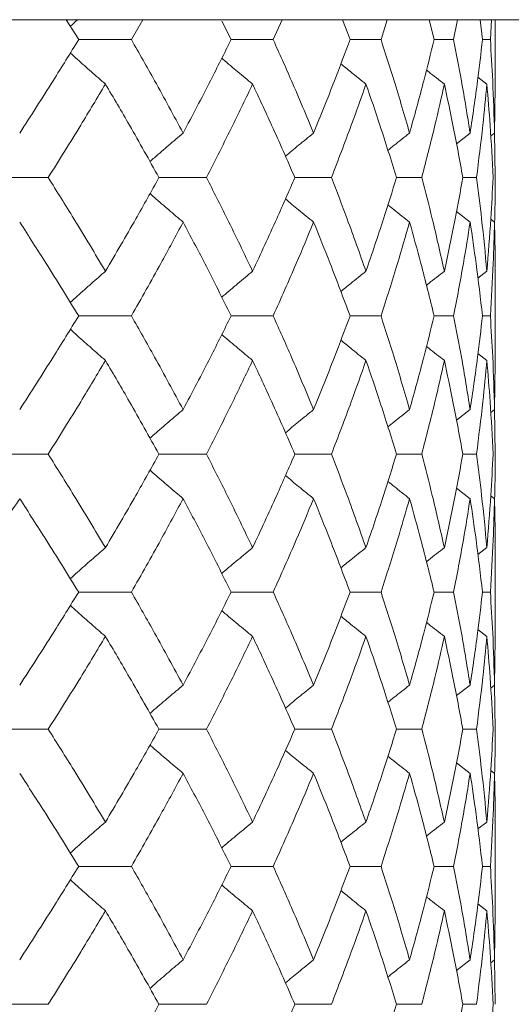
# Model space of a CAD drawing. Header units: inches. Extents: x -4.1 to 23, y -7 to 14.8.
# Tile 45 of 139: x 0.294 to 0.511, y 2.566 to 3.001. Entities that reach past the tile are written whole.
import ezdxf

# ---------------------------------------------------------------- set-up
doc = ezdxf.new("R2010")
doc.units = ezdxf.units.IN
doc.header["$MEASUREMENT"] = 0

msp = doc.modelspace()

# ---------------------------------------------------------------- linework, layer by layer
at = {"color": 7, "linetype": 'Continuous', "lineweight": 15}
for p, q in [((0.77867, 3.00138), (0.05007, 3.00138)), ((0.32003, 2.99256), (0.31452, 3.00138)), ((0.34332, 2.99256), (0.3483, 3.00138)), ((0.38736, 2.99256), (0.38322, 3.00075)), ((0.40595, 2.99256), (0.40986, 3.00138)), ((0.43989, 2.99256), (0.43652, 3.00138)), ((0.45357, 2.99256), (0.45636, 3.00138)), ((0.47703, 2.99256), (0.4748, 3.00138)), ((0.48566, 2.99256), (0.48731, 3.00138)), ((0.49839, 2.99256), (0.49731, 3.00138)), ((0.50187, 2.99256), (0.50235, 3.00138)), ((0.50395, 2.97205), (0.50395, 3.00138)), ((0.32003, 2.99256), (0.34332, 2.99256)), ((0.38736, 2.99256), (0.40595, 2.99256)), ((0.43989, 2.99256), (0.45357, 2.99256)), ((0.47703, 2.99256), (0.48566, 2.99256)), ((0.49839, 2.99256), (0.50187, 2.99256)), ((0.50034, 2.97293), (0.4964, 2.97597)), ((0.50372, 2.95129), (0.50393, 2.97205)), ((0.49294, 2.95129), (0.4869, 2.94658)), ((0.50372, 2.95129), (0.50203, 2.94999)), ((0.50395, 2.9316), (0.50372, 2.95176)), ((0.28103, 2.9316), (0.30658, 2.9316)), ((0.3555, 2.9316), (0.37647, 2.9316)), ((0.41551, 2.9316), (0.43167, 2.9316)), ((0.46041, 2.9316), (0.47158, 2.9316)), ((0.4897, 2.9316), (0.49576, 2.9316)), ((0.49294, 2.9119), (0.48693, 2.91659)), ((0.50372, 2.9119), (0.50208, 2.91317)), ((0.50034, 2.8902), (0.49636, 2.88712)), ((0.50395, 2.84988), (0.50395, 2.89108)), ((0.32003, 2.87048), (0.34332, 2.87048)), ((0.38736, 2.87048), (0.40595, 2.87048)), ((0.43989, 2.87048), (0.45357, 2.87048)), ((0.47703, 2.87048), (0.48566, 2.87048)), ((0.49839, 2.87048), (0.50187, 2.87048)), ((0.50034, 2.85076), (0.4964, 2.85381)), ((0.50372, 2.82906), (0.50393, 2.84988)), ((0.49294, 2.82906), (0.4869, 2.82435)), ((0.50372, 2.82906), (0.50203, 2.82776)), ((0.50395, 2.80936), (0.50372, 2.82953)), ((0.28103, 2.80936), (0.30658, 2.80936)), ((0.3555, 2.80936), (0.37647, 2.80936)), ((0.41551, 2.80936), (0.43167, 2.80936)), ((0.46041, 2.80936), (0.47158, 2.80936)), ((0.4897, 2.80936), (0.49576, 2.80936)), ((0.49294, 2.78967), (0.48693, 2.79435)), ((0.50372, 2.78967), (0.50208, 2.79094)), ((0.50034, 2.76803), (0.49636, 2.76496)), ((0.50395, 2.72794), (0.50395, 2.76891)), ((0.32003, 2.7484), (0.34332, 2.7484)), ((0.38736, 2.7484), (0.40595, 2.7484)), ((0.43989, 2.7484), (0.45357, 2.7484)), ((0.47703, 2.7484), (0.48566, 2.7484)), ((0.49839, 2.7484), (0.50187, 2.7484)), ((0.50034, 2.7288), (0.4964, 2.73184)), ((0.50372, 2.70729), (0.50393, 2.72794)), ((0.49294, 2.70729), (0.4869, 2.70262)), ((0.50372, 2.70729), (0.50203, 2.706)), ((0.50395, 2.68778), (0.50373, 2.70714)), ((0.28103, 2.68778), (0.30658, 2.68778)), ((0.3555, 2.68778), (0.37647, 2.68778)), ((0.41551, 2.68778), (0.43167, 2.68778)), ((0.46041, 2.68778), (0.47158, 2.68778)), ((0.4897, 2.68778), (0.49576, 2.68778)), ((0.49294, 2.66827), (0.48693, 2.67292)), ((0.50372, 2.66827), (0.50208, 2.66953)), ((0.50034, 2.64676), (0.49636, 2.64369)), ((0.50395, 2.60665), (0.50395, 2.64762)), ((0.32003, 2.62716), (0.34332, 2.62716)), ((0.38736, 2.62716), (0.40595, 2.62716)), ((0.43989, 2.62716), (0.45357, 2.62716)), ((0.47703, 2.62716), (0.48566, 2.62716)), ((0.49839, 2.62716), (0.50187, 2.62716)), ((0.50034, 2.60753), (0.4964, 2.61057)), ((0.50372, 2.58589), (0.50393, 2.60665)), ((0.49294, 2.58589), (0.4869, 2.58118)), ((0.50372, 2.58589), (0.50203, 2.58459)), ((0.50395, 2.5662), (0.50372, 2.58636)), ((0.28103, 2.5662), (0.30658, 2.5662)), ((0.3555, 2.5662), (0.37647, 2.5662)), ((0.41551, 2.5662), (0.43167, 2.5662)), ((0.46041, 2.5662), (0.47158, 2.5662)), ((0.4897, 2.5662), (0.49576, 2.5662))]:
    msp.add_line(p, q, dxfattribs=at)
for points, knots in [([(0.31958, 3.00138), (0.31954, 3.00135), (0.31846, 3.00039), (0.31738, 2.99941), (0.31634, 2.99846)], [0, 0, 0, 0, 0.0325551, 1, 1, 1, 1]), ([(0.29399, 2.95129), (0.29896, 2.959), (0.30782, 2.97277), (0.3163, 2.98652), (0.32003, 2.99256)], [0, 0, 0, 0, 0.560339, 1, 1, 1, 1]), ([(0.36618, 2.95129), (0.36202, 2.959), (0.3546, 2.97277), (0.34677, 2.98652), (0.34332, 2.99256)], [0, 0, 0, 0, 0.560339, 1, 1, 1, 1]), ([(0.36618, 2.95129), (0.37024, 2.959), (0.37751, 2.97277), (0.38435, 2.98652), (0.38736, 2.99256)], [0, 0, 0, 0, 0.560339, 1, 1, 1, 1]), ([(0.42379, 2.95129), (0.42058, 2.959), (0.41484, 2.97277), (0.40867, 2.98652), (0.40595, 2.99256)], [0, 0, 0, 0, 0.560339, 1, 1, 1, 1]), ([(0.42379, 2.95129), (0.42691, 2.959), (0.43249, 2.97277), (0.43763, 2.98652), (0.43989, 2.99256)], [0, 0, 0, 0, 0.560339, 1, 1, 1, 1]), ([(0.4662, 2.95129), (0.46396, 2.959), (0.45997, 2.97277), (0.45553, 2.98652), (0.45357, 2.99256)], [0, 0, 0, 0, 0.560339, 1, 1, 1, 1]), ([(0.4662, 2.95129), (0.46835, 2.959), (0.47217, 2.97277), (0.47555, 2.98652), (0.47703, 2.99256)], [0, 0, 0, 0, 0.560339, 1, 1, 1, 1]), ([(0.49294, 2.95129), (0.49171, 2.959), (0.4895, 2.97277), (0.48683, 2.98652), (0.48566, 2.99256)], [0, 0, 0, 0, 0.560339, 1, 1, 1, 1]), ([(0.49294, 2.95129), (0.49408, 2.959), (0.49612, 2.97277), (0.4977, 2.98652), (0.49839, 2.99256)], [0, 0, 0, 0, 0.560339, 1, 1, 1, 1]), ([(0.50372, 2.95129), (0.5035, 2.959), (0.5031, 2.97277), (0.50224, 2.98652), (0.50187, 2.99256)], [0, 0, 0, 0, 0.560339, 1, 1, 1, 1]), ([(0.33186, 2.97293), (0.32979, 2.97473), (0.32565, 2.97834), (0.32048, 2.98291), (0.31739, 2.9857), (0.31635, 2.98664)], [0, 0, 0, 0, 0.398231, 0.796462, 1, 1, 1, 1]), ([(0.39685, 2.97293), (0.39468, 2.97473), (0.39033, 2.97834), (0.38579, 2.98215), (0.38344, 2.98417), (0.38323, 2.98435)], [0, 0, 0, 0, 0.477008, 0.954016, 1, 1, 1, 1]), ([(0.44693, 2.97293), (0.44468, 2.97473), (0.44097, 2.97769), (0.43729, 2.9807), (0.43584, 2.98187)], [0, 0, 0, 0, 0.607895, 1, 1, 1, 1]), ([(0.48155, 2.97293), (0.47924, 2.97473), (0.47661, 2.97678), (0.47399, 2.97886), (0.47367, 2.97912)], [0, 0, 0, 0, 0.8767744, 1, 1, 1, 1]), ([(0.30658, 2.9316), (0.31141, 2.93933), (0.32003, 2.95311), (0.32824, 2.96687), (0.33186, 2.97293)], [0, 0, 0, 0, 0.560274, 1, 1, 1, 1]), ([(0.3555, 2.9316), (0.3512, 2.93933), (0.34352, 2.95311), (0.33542, 2.96687), (0.33186, 2.97293)], [0, 0, 0, 0, 0.560274, 1, 1, 1, 1]), ([(0.37647, 2.9316), (0.38039, 2.93933), (0.38738, 2.95311), (0.39396, 2.96687), (0.39685, 2.97293)], [0, 0, 0, 0, 0.560274, 1, 1, 1, 1]), ([(0.41551, 2.9316), (0.41215, 2.93933), (0.40613, 2.95311), (0.39968, 2.96687), (0.39685, 2.97293)], [0, 0, 0, 0, 0.5602736, 1, 1, 1, 1]), ([(0.43167, 2.9316), (0.43464, 2.93933), (0.43994, 2.95311), (0.44479, 2.96687), (0.44693, 2.97293)], [0, 0, 0, 0, 0.560274, 1, 1, 1, 1]), ([(0.46041, 2.9316), (0.45802, 2.93933), (0.45374, 2.95311), (0.44901, 2.96687), (0.44693, 2.97293)], [0, 0, 0, 0, 0.560274, 1, 1, 1, 1]), ([(0.47158, 2.9316), (0.47357, 2.93933), (0.47711, 2.95311), (0.48019, 2.96687), (0.48155, 2.97293)], [0, 0, 0, 0, 0.560274, 1, 1, 1, 1]), ([(0.4897, 2.9316), (0.4883, 2.93933), (0.48581, 2.95311), (0.48285, 2.96687), (0.48155, 2.97293)], [0, 0, 0, 0, 0.560274, 1, 1, 1, 1]), ([(0.49576, 2.9316), (0.49674, 2.93933), (0.49849, 2.95311), (0.49977, 2.96687), (0.50034, 2.97293)], [0, 0, 0, 0, 0.560274, 1, 1, 1, 1]), ([(0.50307, 2.9316), (0.50268, 2.93933), (0.50199, 2.95311), (0.50084, 2.96687), (0.50034, 2.97293)], [0, 0, 0, 0, 0.560274, 1, 1, 1, 1]), ([(0.36618, 2.95129), (0.36405, 2.94948), (0.35981, 2.94587), (0.35492, 2.94166), (0.35218, 2.93924), (0.35153, 2.93866)], [0, 0, 0, 0, 0.432564, 0.865127, 1, 1, 1, 1]), ([(0.42379, 2.95129), (0.42158, 2.94949), (0.41741, 2.94609), (0.41328, 2.94265), (0.41134, 2.94104)], [0, 0, 0, 0, 0.531737, 1, 1, 1, 1]), ([(0.4662, 2.95129), (0.46392, 2.94949), (0.46071, 2.94695), (0.45752, 2.94438), (0.4566, 2.94364)], [0, 0, 0, 0, 0.711401, 1, 1, 1, 1]), ([(0.33186, 2.8902), (0.32725, 2.89794), (0.31902, 2.91174), (0.31038, 2.92554), (0.30658, 2.9316)], [0, 0, 0, 0, 0.5601361, 1, 1, 1, 1]), ([(0.33186, 2.8902), (0.33638, 2.89794), (0.34446, 2.91174), (0.35213, 2.92554), (0.3555, 2.9316)], [0, 0, 0, 0, 0.560136, 1, 1, 1, 1]), ([(0.39685, 2.8902), (0.39316, 2.89794), (0.38657, 2.91174), (0.37956, 2.92554), (0.37647, 2.9316)], [0, 0, 0, 0, 0.560136, 1, 1, 1, 1]), ([(0.39685, 2.8902), (0.40045, 2.89794), (0.40688, 2.91174), (0.41288, 2.92554), (0.41551, 2.9316)], [0, 0, 0, 0, 0.560136, 1, 1, 1, 1]), ([(0.44693, 2.8902), (0.4442, 2.89794), (0.43933, 2.91174), (0.43401, 2.92554), (0.43167, 2.9316)], [0, 0, 0, 0, 0.560136, 1, 1, 1, 1]), ([(0.44693, 2.8902), (0.44957, 2.89794), (0.45427, 2.91174), (0.45854, 2.92554), (0.46041, 2.9316)], [0, 0, 0, 0, 0.560136, 1, 1, 1, 1]), ([(0.48155, 2.8902), (0.47981, 2.89794), (0.47671, 2.91174), (0.47315, 2.92554), (0.47158, 2.9316)], [0, 0, 0, 0, 0.5601361, 1, 1, 1, 1]), ([(0.48155, 2.8902), (0.4832, 2.89794), (0.48613, 2.91174), (0.48861, 2.92554), (0.4897, 2.9316)], [0, 0, 0, 0, 0.560136, 1, 1, 1, 1]), ([(0.50034, 2.8902), (0.49961, 2.89794), (0.4983, 2.91174), (0.49654, 2.92554), (0.49576, 2.9316)], [0, 0, 0, 0, 0.5601361, 1, 1, 1, 1]), ([(0.50034, 2.8902), (0.50097, 2.89794), (0.5021, 2.91174), (0.50277, 2.92554), (0.50307, 2.9316)], [0, 0, 0, 0, 0.5601361, 1, 1, 1, 1]), ([(0.50373, 2.91122), (0.50375, 2.91195), (0.50397, 2.91874), (0.50396, 2.92554), (0.50395, 2.9316)], [0, 0, 0, 0, 0.10658, 1, 1, 1, 1]), ([(0.36618, 2.9119), (0.36406, 2.91371), (0.35981, 2.91732), (0.35493, 2.92153), (0.35219, 2.92396), (0.35154, 2.92453)], [0, 0, 0, 0, 0.432755, 0.865511, 1, 1, 1, 1]), ([(0.42379, 2.9119), (0.42158, 2.91371), (0.41742, 2.9171), (0.41329, 2.92054), (0.41136, 2.92215)], [0, 0, 0, 0, 0.532289, 1, 1, 1, 1]), ([(0.4662, 2.9119), (0.46392, 2.9137), (0.46072, 2.91624), (0.45754, 2.9188), (0.45663, 2.91954)], [0, 0, 0, 0, 0.712979, 1, 1, 1, 1]), ([(0.32003, 2.87048), (0.31527, 2.87821), (0.30679, 2.89202), (0.2979, 2.90583), (0.29399, 2.9119)], [0, 0, 0, 0, 0.5600706, 1, 1, 1, 1]), ([(0.34332, 2.87048), (0.3477, 2.87821), (0.35552, 2.89202), (0.36292, 2.90583), (0.36618, 2.9119)], [0, 0, 0, 0, 0.560071, 1, 1, 1, 1]), ([(0.38736, 2.87048), (0.38352, 2.87821), (0.37666, 2.89202), (0.36938, 2.90583), (0.36618, 2.9119)], [0, 0, 0, 0, 0.560071, 1, 1, 1, 1]), ([(0.40595, 2.87048), (0.4094, 2.87821), (0.41555, 2.89202), (0.42127, 2.90583), (0.42379, 2.9119)], [0, 0, 0, 0, 0.560071, 1, 1, 1, 1]), ([(0.43989, 2.87048), (0.437, 2.87821), (0.43185, 2.89202), (0.42625, 2.90583), (0.42379, 2.9119)], [0, 0, 0, 0, 0.560071, 1, 1, 1, 1]), ([(0.45357, 2.87048), (0.45605, 2.87821), (0.46047, 2.89202), (0.46445, 2.90583), (0.4662, 2.9119)], [0, 0, 0, 0, 0.5600706, 1, 1, 1, 1]), ([(0.47703, 2.87048), (0.47513, 2.87821), (0.47174, 2.89202), (0.46789, 2.90583), (0.4662, 2.9119)], [0, 0, 0, 0, 0.560071, 1, 1, 1, 1]), ([(0.48566, 2.87048), (0.48714, 2.87821), (0.48979, 2.89202), (0.49198, 2.90583), (0.49294, 2.9119)], [0, 0, 0, 0, 0.560071, 1, 1, 1, 1]), ([(0.49839, 2.87048), (0.4975, 2.87821), (0.4959, 2.89202), (0.49385, 2.90583), (0.49294, 2.9119)], [0, 0, 0, 0, 0.560071, 1, 1, 1, 1]), ([(0.50187, 2.87048), (0.50234, 2.87821), (0.50318, 2.89202), (0.50355, 2.90583), (0.50372, 2.9119)], [0, 0, 0, 0, 0.560071, 1, 1, 1, 1]), ([(0.50392, 2.89108), (0.50393, 2.89195), (0.50401, 2.89889), (0.50385, 2.90583), (0.50372, 2.9119)], [0, 0, 0, 0, 0.1249089, 1, 1, 1, 1]), ([(0.33186, 2.8902), (0.32979, 2.88839), (0.32566, 2.88478), (0.32048, 2.88019), (0.31739, 2.87738), (0.31634, 2.87642)], [0, 0, 0, 0, 0.39731, 0.79462, 1, 1, 1, 1]), ([(0.39685, 2.8902), (0.39468, 2.88839), (0.39034, 2.88478), (0.3858, 2.88095), (0.38344, 2.87891), (0.38322, 2.87872)], [0, 0, 0, 0, 0.475697, 0.951395, 1, 1, 1, 1]), ([(0.44693, 2.8902), (0.44468, 2.8884), (0.44096, 2.88541), (0.43728, 2.88239), (0.43582, 2.8812)], [0, 0, 0, 0, 0.6057403, 1, 1, 1, 1]), ([(0.48155, 2.8902), (0.47924, 2.8884), (0.4766, 2.88633), (0.47397, 2.88423), (0.47364, 2.88397)], [0, 0, 0, 0, 0.872101, 1, 1, 1, 1]), ([(0.29399, 2.82906), (0.29895, 2.83679), (0.30783, 2.8506), (0.3163, 2.8644), (0.32003, 2.87048)], [0, 0, 0, 0, 0.559933, 1, 1, 1, 1]), ([(0.36618, 2.82906), (0.36202, 2.83679), (0.3546, 2.8506), (0.34677, 2.8644), (0.34332, 2.87048)], [0, 0, 0, 0, 0.559933, 1, 1, 1, 1]), ([(0.36618, 2.82906), (0.37024, 2.83679), (0.37751, 2.8506), (0.38435, 2.8644), (0.38736, 2.87048)], [0, 0, 0, 0, 0.559933, 1, 1, 1, 1]), ([(0.42379, 2.82906), (0.42058, 2.83679), (0.41484, 2.8506), (0.40867, 2.8644), (0.40595, 2.87048)], [0, 0, 0, 0, 0.559933, 1, 1, 1, 1]), ([(0.42379, 2.82906), (0.42691, 2.83679), (0.43249, 2.8506), (0.43763, 2.8644), (0.43989, 2.87048)], [0, 0, 0, 0, 0.559933, 1, 1, 1, 1]), ([(0.4662, 2.82906), (0.46396, 2.83679), (0.45997, 2.8506), (0.45553, 2.8644), (0.45357, 2.87048)], [0, 0, 0, 0, 0.559933, 1, 1, 1, 1]), ([(0.4662, 2.82906), (0.46835, 2.83679), (0.47217, 2.8506), (0.47555, 2.8644), (0.47703, 2.87048)], [0, 0, 0, 0, 0.559933, 1, 1, 1, 1]), ([(0.49294, 2.82906), (0.49171, 2.83679), (0.4895, 2.8506), (0.48683, 2.8644), (0.48566, 2.87048)], [0, 0, 0, 0, 0.559933, 1, 1, 1, 1]), ([(0.49294, 2.82906), (0.49408, 2.83679), (0.49612, 2.8506), (0.4977, 2.8644), (0.49839, 2.87048)], [0, 0, 0, 0, 0.559933, 1, 1, 1, 1]), ([(0.50372, 2.82906), (0.5035, 2.83679), (0.5031, 2.8506), (0.50224, 2.8644), (0.50187, 2.87048)], [0, 0, 0, 0, 0.559933, 1, 1, 1, 1]), ([(0.33186, 2.85076), (0.32979, 2.85257), (0.32566, 2.85618), (0.32049, 2.86077), (0.3174, 2.86358), (0.31635, 2.86453)], [0, 0, 0, 0, 0.39754, 0.795081, 1, 1, 1, 1]), ([(0.39685, 2.85076), (0.39468, 2.85257), (0.39034, 2.85619), (0.3858, 2.86001), (0.38345, 2.86204), (0.38323, 2.86223)], [0, 0, 0, 0, 0.4761973, 0.9523946, 1, 1, 1, 1]), ([(0.44693, 2.85076), (0.44468, 2.85256), (0.44097, 2.85554), (0.43729, 2.85856), (0.43584, 2.85974)], [0, 0, 0, 0, 0.60689, 1, 1, 1, 1]), ([(0.48155, 2.85076), (0.47924, 2.85256), (0.47661, 2.85462), (0.47399, 2.85671), (0.47367, 2.85697)], [0, 0, 0, 0, 0.875383, 1, 1, 1, 1]), ([(0.30658, 2.80936), (0.31141, 2.81708), (0.32003, 2.83088), (0.32824, 2.84468), (0.33186, 2.85076)], [0, 0, 0, 0, 0.559868, 1, 1, 1, 1]), ([(0.3555, 2.80936), (0.3512, 2.81708), (0.34351, 2.83088), (0.33542, 2.84468), (0.33186, 2.85076)], [0, 0, 0, 0, 0.559868, 1, 1, 1, 1]), ([(0.37647, 2.80936), (0.38039, 2.81708), (0.38739, 2.83088), (0.39396, 2.84468), (0.39685, 2.85076)], [0, 0, 0, 0, 0.559868, 1, 1, 1, 1]), ([(0.41551, 2.80936), (0.41215, 2.81708), (0.40613, 2.83088), (0.39969, 2.84468), (0.39685, 2.85076)], [0, 0, 0, 0, 0.559868, 1, 1, 1, 1]), ([(0.43167, 2.80936), (0.43464, 2.81708), (0.43994, 2.83088), (0.44479, 2.84468), (0.44693, 2.85076)], [0, 0, 0, 0, 0.559868, 1, 1, 1, 1]), ([(0.46041, 2.80936), (0.45802, 2.81708), (0.45374, 2.83088), (0.44901, 2.84468), (0.44693, 2.85076)], [0, 0, 0, 0, 0.559868, 1, 1, 1, 1]), ([(0.47158, 2.80936), (0.47357, 2.81708), (0.47711, 2.83088), (0.48019, 2.84468), (0.48155, 2.85076)], [0, 0, 0, 0, 0.5598675, 1, 1, 1, 1]), ([(0.4897, 2.80936), (0.4883, 2.81708), (0.48581, 2.83088), (0.48285, 2.84468), (0.48155, 2.85076)], [0, 0, 0, 0, 0.5598675, 1, 1, 1, 1]), ([(0.49576, 2.80936), (0.49674, 2.81708), (0.49849, 2.83088), (0.49977, 2.84468), (0.50034, 2.85076)], [0, 0, 0, 0, 0.559868, 1, 1, 1, 1]), ([(0.50307, 2.80936), (0.50268, 2.81708), (0.50199, 2.83088), (0.50084, 2.84468), (0.50034, 2.85076)], [0, 0, 0, 0, 0.5598675, 1, 1, 1, 1]), ([(0.36618, 2.82906), (0.36406, 2.82725), (0.35981, 2.82364), (0.35493, 2.81942), (0.35218, 2.817), (0.35153, 2.81642)], [0, 0, 0, 0, 0.432425, 0.864851, 1, 1, 1, 1]), ([(0.42379, 2.82906), (0.42158, 2.82726), (0.41741, 2.82386), (0.41328, 2.82041), (0.41134, 2.8188)], [0, 0, 0, 0, 0.531557, 1, 1, 1, 1]), ([(0.4662, 2.82906), (0.46392, 2.82726), (0.46071, 2.82472), (0.45752, 2.82215), (0.4566, 2.8214)], [0, 0, 0, 0, 0.711142, 1, 1, 1, 1]), ([(0.33186, 2.76803), (0.32725, 2.77574), (0.31901, 2.78951), (0.31038, 2.80329), (0.30658, 2.80936)], [0, 0, 0, 0, 0.55973, 1, 1, 1, 1]), ([(0.33186, 2.76803), (0.33638, 2.77574), (0.34446, 2.78951), (0.35213, 2.80329), (0.3555, 2.80936)], [0, 0, 0, 0, 0.55973, 1, 1, 1, 1]), ([(0.39685, 2.76803), (0.39316, 2.77574), (0.38657, 2.78951), (0.37956, 2.80329), (0.37647, 2.80936)], [0, 0, 0, 0, 0.55973, 1, 1, 1, 1]), ([(0.39685, 2.76803), (0.40045, 2.77574), (0.40688, 2.78951), (0.41287, 2.80329), (0.41551, 2.80936)], [0, 0, 0, 0, 0.55973, 1, 1, 1, 1]), ([(0.44693, 2.76803), (0.4442, 2.77574), (0.43933, 2.78951), (0.43401, 2.80329), (0.43167, 2.80936)], [0, 0, 0, 0, 0.55973, 1, 1, 1, 1]), ([(0.44693, 2.76803), (0.44957, 2.77574), (0.45428, 2.78951), (0.45854, 2.80329), (0.46041, 2.80936)], [0, 0, 0, 0, 0.55973, 1, 1, 1, 1]), ([(0.48155, 2.76803), (0.47981, 2.77574), (0.47671, 2.78951), (0.47315, 2.80329), (0.47158, 2.80936)], [0, 0, 0, 0, 0.55973, 1, 1, 1, 1]), ([(0.48155, 2.76803), (0.4832, 2.77574), (0.48613, 2.78951), (0.48861, 2.80329), (0.4897, 2.80936)], [0, 0, 0, 0, 0.55973, 1, 1, 1, 1]), ([(0.50034, 2.76803), (0.49961, 2.77574), (0.4983, 2.78951), (0.49654, 2.80329), (0.49576, 2.80936)], [0, 0, 0, 0, 0.55973, 1, 1, 1, 1]), ([(0.50034, 2.76803), (0.50097, 2.77574), (0.5021, 2.78951), (0.50277, 2.80329), (0.50307, 2.80936)], [0, 0, 0, 0, 0.55973, 1, 1, 1, 1]), ([(0.50373, 2.789), (0.50375, 2.78972), (0.50397, 2.7965), (0.50396, 2.80329), (0.50395, 2.80936)], [0, 0, 0, 0, 0.106178, 1, 1, 1, 1]), ([(0.36618, 2.78967), (0.36405, 2.79148), (0.35981, 2.79509), (0.35493, 2.79929), (0.35219, 2.80172), (0.35154, 2.80229)], [0, 0, 0, 0, 0.432912, 0.865823, 1, 1, 1, 1]), ([(0.42379, 2.78967), (0.42158, 2.79147), (0.41741, 2.79486), (0.41329, 2.7983), (0.41136, 2.7999)], [0, 0, 0, 0, 0.532499, 1, 1, 1, 1]), ([(0.4662, 2.78967), (0.46392, 2.79147), (0.46071, 2.794), (0.45754, 2.79656), (0.45663, 2.7973)], [0, 0, 0, 0, 0.713291, 1, 1, 1, 1]), ([(0.26636, 2.7484), (0.27162, 2.7561), (0.28102, 2.76984), (0.29002, 2.78361), (0.29399, 2.78967)], [0, 0, 0, 0, 0.559665, 1, 1, 1, 1]), ([(0.32003, 2.7484), (0.31527, 2.7561), (0.30678, 2.76984), (0.2979, 2.78361), (0.29399, 2.78967)], [0, 0, 0, 0, 0.5596645, 1, 1, 1, 1]), ([(0.34332, 2.7484), (0.3477, 2.7561), (0.35552, 2.76984), (0.36292, 2.78361), (0.36618, 2.78967)], [0, 0, 0, 0, 0.559665, 1, 1, 1, 1]), ([(0.38736, 2.7484), (0.38352, 2.7561), (0.37666, 2.76984), (0.36938, 2.78361), (0.36618, 2.78967)], [0, 0, 0, 0, 0.559665, 1, 1, 1, 1]), ([(0.40595, 2.7484), (0.4094, 2.7561), (0.41555, 2.76984), (0.42127, 2.78361), (0.42379, 2.78967)], [0, 0, 0, 0, 0.559665, 1, 1, 1, 1]), ([(0.43989, 2.7484), (0.437, 2.7561), (0.43184, 2.76984), (0.42625, 2.78361), (0.42379, 2.78967)], [0, 0, 0, 0, 0.559665, 1, 1, 1, 1]), ([(0.45357, 2.7484), (0.45605, 2.7561), (0.46048, 2.76984), (0.46445, 2.78361), (0.4662, 2.78967)], [0, 0, 0, 0, 0.5596645, 1, 1, 1, 1]), ([(0.47703, 2.7484), (0.47513, 2.7561), (0.47174, 2.76984), (0.46789, 2.78361), (0.4662, 2.78967)], [0, 0, 0, 0, 0.559665, 1, 1, 1, 1]), ([(0.48566, 2.7484), (0.48714, 2.7561), (0.48979, 2.76984), (0.49198, 2.78361), (0.49294, 2.78967)], [0, 0, 0, 0, 0.559665, 1, 1, 1, 1]), ([(0.49839, 2.7484), (0.4975, 2.7561), (0.4959, 2.76984), (0.49385, 2.78361), (0.49294, 2.78967)], [0, 0, 0, 0, 0.559665, 1, 1, 1, 1]), ([(0.50187, 2.7484), (0.50234, 2.7561), (0.50318, 2.76984), (0.50355, 2.78361), (0.50372, 2.78967)], [0, 0, 0, 0, 0.559665, 1, 1, 1, 1]), ([(0.50392, 2.76891), (0.50393, 2.76977), (0.50401, 2.77668), (0.50385, 2.78361), (0.50372, 2.78967)], [0, 0, 0, 0, 0.124375, 1, 1, 1, 1]), ([(0.33186, 2.76803), (0.32979, 2.76623), (0.32565, 2.76262), (0.32048, 2.75805), (0.31739, 2.75526), (0.31634, 2.75431)], [0, 0, 0, 0, 0.398014, 0.796028, 1, 1, 1, 1]), ([(0.39685, 2.76803), (0.39468, 2.76623), (0.39033, 2.76262), (0.38579, 2.75881), (0.38343, 2.75678), (0.38322, 2.7566)], [0, 0, 0, 0, 0.47653, 0.95306, 1, 1, 1, 1]), ([(0.44693, 2.76803), (0.44468, 2.76623), (0.44096, 2.76326), (0.43727, 2.76025), (0.43582, 2.75907)], [0, 0, 0, 0, 0.606782, 1, 1, 1, 1]), ([(0.48155, 2.76803), (0.47924, 2.76623), (0.4766, 2.76417), (0.47397, 2.76209), (0.47364, 2.76182)], [0, 0, 0, 0, 0.873558, 1, 1, 1, 1]), ([(0.29399, 2.70729), (0.29895, 2.71495), (0.30783, 2.72864), (0.3163, 2.74236), (0.32003, 2.7484)], [0, 0, 0, 0, 0.559527, 1, 1, 1, 1]), ([(0.36618, 2.70729), (0.36202, 2.71495), (0.3546, 2.72864), (0.34677, 2.74236), (0.34332, 2.7484)], [0, 0, 0, 0, 0.559527, 1, 1, 1, 1]), ([(0.36618, 2.70729), (0.37024, 2.71495), (0.37751, 2.72864), (0.38435, 2.74236), (0.38736, 2.7484)], [0, 0, 0, 0, 0.559527, 1, 1, 1, 1]), ([(0.42379, 2.70729), (0.42058, 2.71495), (0.41484, 2.72864), (0.40867, 2.74236), (0.40595, 2.7484)], [0, 0, 0, 0, 0.559527, 1, 1, 1, 1]), ([(0.42379, 2.70729), (0.42691, 2.71495), (0.43249, 2.72864), (0.43763, 2.74236), (0.43989, 2.7484)], [0, 0, 0, 0, 0.559527, 1, 1, 1, 1]), ([(0.4662, 2.70729), (0.46397, 2.71495), (0.45997, 2.72864), (0.45553, 2.74236), (0.45357, 2.7484)], [0, 0, 0, 0, 0.559527, 1, 1, 1, 1]), ([(0.4662, 2.70729), (0.46834, 2.71495), (0.47217, 2.72864), (0.47555, 2.74236), (0.47703, 2.7484)], [0, 0, 0, 0, 0.559527, 1, 1, 1, 1]), ([(0.49294, 2.70729), (0.49171, 2.71495), (0.4895, 2.72864), (0.48683, 2.74236), (0.48566, 2.7484)], [0, 0, 0, 0, 0.559527, 1, 1, 1, 1]), ([(0.49294, 2.70729), (0.49408, 2.71495), (0.49612, 2.72864), (0.4977, 2.74236), (0.49839, 2.7484)], [0, 0, 0, 0, 0.559527, 1, 1, 1, 1]), ([(0.50372, 2.70729), (0.5035, 2.71495), (0.5031, 2.72864), (0.50224, 2.74236), (0.50187, 2.7484)], [0, 0, 0, 0, 0.559527, 1, 1, 1, 1]), ([(0.33186, 2.7288), (0.32979, 2.73061), (0.32564, 2.73421), (0.32047, 2.73876), (0.31739, 2.74155), (0.31635, 2.74249)], [0, 0, 0, 0, 0.398509, 0.797018, 1, 1, 1, 1]), ([(0.39685, 2.7288), (0.39467, 2.73061), (0.39032, 2.73421), (0.38578, 2.73801), (0.38344, 2.74002), (0.38323, 2.7402)], [0, 0, 0, 0, 0.477365, 0.954731, 1, 1, 1, 1]), ([(0.44693, 2.7288), (0.44467, 2.7306), (0.44096, 2.73356), (0.43728, 2.73656), (0.43584, 2.73773)], [0, 0, 0, 0, 0.608395, 1, 1, 1, 1]), ([(0.48155, 2.7288), (0.47924, 2.7306), (0.4766, 2.73265), (0.47399, 2.73472), (0.47367, 2.73498)], [0, 0, 0, 0, 0.877599, 1, 1, 1, 1]), ([(0.30658, 2.68778), (0.31141, 2.69542), (0.32003, 2.70908), (0.32824, 2.72277), (0.33186, 2.7288)], [0, 0, 0, 0, 0.559462, 1, 1, 1, 1]), ([(0.3555, 2.68778), (0.3512, 2.69542), (0.34351, 2.70908), (0.33542, 2.72277), (0.33186, 2.7288)], [0, 0, 0, 0, 0.559462, 1, 1, 1, 1]), ([(0.37647, 2.68778), (0.38039, 2.69542), (0.38739, 2.70908), (0.39396, 2.72277), (0.39685, 2.7288)], [0, 0, 0, 0, 0.559462, 1, 1, 1, 1]), ([(0.41551, 2.68778), (0.41215, 2.69542), (0.40613, 2.70908), (0.39969, 2.72277), (0.39685, 2.7288)], [0, 0, 0, 0, 0.559462, 1, 1, 1, 1]), ([(0.43167, 2.68778), (0.43464, 2.69542), (0.43994, 2.70908), (0.44479, 2.72277), (0.44693, 2.7288)], [0, 0, 0, 0, 0.559462, 1, 1, 1, 1]), ([(0.46041, 2.68778), (0.45802, 2.69542), (0.45373, 2.70908), (0.44901, 2.72277), (0.44693, 2.7288)], [0, 0, 0, 0, 0.559462, 1, 1, 1, 1]), ([(0.47158, 2.68778), (0.47357, 2.69542), (0.47711, 2.70908), (0.48019, 2.72277), (0.48155, 2.7288)], [0, 0, 0, 0, 0.559462, 1, 1, 1, 1]), ([(0.4897, 2.68778), (0.48831, 2.69542), (0.48581, 2.70908), (0.48285, 2.72277), (0.48155, 2.7288)], [0, 0, 0, 0, 0.559462, 1, 1, 1, 1]), ([(0.49576, 2.68778), (0.49674, 2.69542), (0.49849, 2.70908), (0.49977, 2.72277), (0.50034, 2.7288)], [0, 0, 0, 0, 0.559462, 1, 1, 1, 1]), ([(0.50307, 2.68778), (0.50268, 2.69542), (0.50199, 2.70908), (0.50084, 2.72277), (0.50034, 2.7288)], [0, 0, 0, 0, 0.559462, 1, 1, 1, 1]), ([(0.36618, 2.70729), (0.36405, 2.70549), (0.35979, 2.70189), (0.35491, 2.69772), (0.35217, 2.69533), (0.35153, 2.69477)], [0, 0, 0, 0, 0.434088, 0.868175, 1, 1, 1, 1]), ([(0.42379, 2.70729), (0.42157, 2.70549), (0.4174, 2.70213), (0.41327, 2.69872), (0.41134, 2.69713)], [0, 0, 0, 0, 0.533578, 1, 1, 1, 1]), ([(0.4662, 2.70729), (0.46391, 2.70549), (0.4607, 2.70298), (0.45752, 2.70043), (0.4566, 2.6997)], [0, 0, 0, 0, 0.713818, 1, 1, 1, 1]), ([(0.33186, 2.64676), (0.32725, 2.65443), (0.31902, 2.66812), (0.31038, 2.68178), (0.30658, 2.68778)], [0, 0, 0, 0, 0.560541, 1, 1, 1, 1]), ([(0.33186, 2.64676), (0.33638, 2.65443), (0.34446, 2.66812), (0.35213, 2.68178), (0.3555, 2.68778)], [0, 0, 0, 0, 0.5605414, 1, 1, 1, 1]), ([(0.39685, 2.64676), (0.39316, 2.65443), (0.38657, 2.66812), (0.37956, 2.68178), (0.37647, 2.68778)], [0, 0, 0, 0, 0.560541, 1, 1, 1, 1]), ([(0.39685, 2.64676), (0.40045, 2.65443), (0.40687, 2.66812), (0.41288, 2.68178), (0.41551, 2.68778)], [0, 0, 0, 0, 0.560541, 1, 1, 1, 1]), ([(0.44693, 2.64676), (0.4442, 2.65443), (0.43933, 2.66812), (0.43401, 2.68178), (0.43167, 2.68778)], [0, 0, 0, 0, 0.560541, 1, 1, 1, 1]), ([(0.44693, 2.64676), (0.44957, 2.65443), (0.45427, 2.66812), (0.45854, 2.68178), (0.46041, 2.68778)], [0, 0, 0, 0, 0.560541, 1, 1, 1, 1]), ([(0.48155, 2.64676), (0.47981, 2.65443), (0.47671, 2.66812), (0.47315, 2.68178), (0.47158, 2.68778)], [0, 0, 0, 0, 0.560541, 1, 1, 1, 1]), ([(0.48155, 2.64676), (0.4832, 2.65443), (0.48613, 2.66812), (0.48861, 2.68178), (0.4897, 2.68778)], [0, 0, 0, 0, 0.560541, 1, 1, 1, 1]), ([(0.50034, 2.64676), (0.49961, 2.65443), (0.4983, 2.66812), (0.49654, 2.68178), (0.49576, 2.68778)], [0, 0, 0, 0, 0.560541, 1, 1, 1, 1]), ([(0.50034, 2.64676), (0.50097, 2.65443), (0.5021, 2.66812), (0.50277, 2.68178), (0.50307, 2.68778)], [0, 0, 0, 0, 0.560541, 1, 1, 1, 1]), ([(0.50373, 2.66761), (0.50375, 2.66833), (0.50397, 2.67506), (0.50396, 2.68178), (0.50395, 2.68778)], [0, 0, 0, 0, 0.106983, 1, 1, 1, 1]), ([(0.36618, 2.66827), (0.36405, 2.67007), (0.35979, 2.67367), (0.35491, 2.67784), (0.35218, 2.68023), (0.35154, 2.68078)], [0, 0, 0, 0, 0.434401, 0.868802, 1, 1, 1, 1]), ([(0.42379, 2.66827), (0.42157, 2.67007), (0.41741, 2.67343), (0.41328, 2.67684), (0.41136, 2.67842)], [0, 0, 0, 0, 0.534283, 1, 1, 1, 1]), ([(0.4662, 2.66827), (0.46391, 2.67007), (0.46071, 2.67258), (0.45753, 2.67512), (0.45663, 2.67584)], [0, 0, 0, 0, 0.715611, 1, 1, 1, 1]), ([(0.32003, 2.62716), (0.31527, 2.63485), (0.30679, 2.64857), (0.2979, 2.66226), (0.29399, 2.66827)], [0, 0, 0, 0, 0.5604762, 1, 1, 1, 1]), ([(0.34332, 2.62716), (0.3477, 2.63485), (0.35551, 2.64857), (0.36292, 2.66226), (0.36618, 2.66827)], [0, 0, 0, 0, 0.560476, 1, 1, 1, 1]), ([(0.38736, 2.62716), (0.38352, 2.63485), (0.37666, 2.64857), (0.36938, 2.66226), (0.36618, 2.66827)], [0, 0, 0, 0, 0.560476, 1, 1, 1, 1]), ([(0.40595, 2.62716), (0.4094, 2.63485), (0.41555, 2.64857), (0.42128, 2.66226), (0.42379, 2.66827)], [0, 0, 0, 0, 0.5604762, 1, 1, 1, 1]), ([(0.43989, 2.62716), (0.437, 2.63485), (0.43185, 2.64857), (0.42625, 2.66226), (0.42379, 2.66827)], [0, 0, 0, 0, 0.5604762, 1, 1, 1, 1]), ([(0.45357, 2.62716), (0.45605, 2.63485), (0.46047, 2.64857), (0.46445, 2.66226), (0.4662, 2.66827)], [0, 0, 0, 0, 0.560476, 1, 1, 1, 1]), ([(0.47703, 2.62716), (0.47513, 2.63485), (0.47174, 2.64857), (0.46789, 2.66226), (0.4662, 2.66827)], [0, 0, 0, 0, 0.560476, 1, 1, 1, 1]), ([(0.48566, 2.62716), (0.48714, 2.63485), (0.48979, 2.64857), (0.49198, 2.66226), (0.49294, 2.66827)], [0, 0, 0, 0, 0.560476, 1, 1, 1, 1]), ([(0.49839, 2.62716), (0.4975, 2.63485), (0.4959, 2.64857), (0.49385, 2.66226), (0.49294, 2.66827)], [0, 0, 0, 0, 0.560476, 1, 1, 1, 1]), ([(0.50187, 2.62716), (0.50234, 2.63485), (0.50318, 2.64857), (0.50355, 2.66226), (0.50372, 2.66827)], [0, 0, 0, 0, 0.560476, 1, 1, 1, 1]), ([(0.50392, 2.64762), (0.50393, 2.64849), (0.50401, 2.65538), (0.50385, 2.66226), (0.50372, 2.66827)], [0, 0, 0, 0, 0.125443, 1, 1, 1, 1]), ([(0.33186, 2.64676), (0.32979, 2.64496), (0.32564, 2.64135), (0.32047, 2.63679), (0.31738, 2.63401), (0.31634, 2.63306)], [0, 0, 0, 0, 0.398265, 0.796529, 1, 1, 1, 1]), ([(0.39685, 2.64676), (0.39467, 2.64496), (0.39032, 2.64135), (0.38578, 2.63755), (0.38343, 2.63553), (0.38322, 2.63535)], [0, 0, 0, 0, 0.476841, 0.953683, 1, 1, 1, 1]), ([(0.44693, 2.64676), (0.44467, 2.64496), (0.44096, 2.642), (0.43727, 2.63899), (0.43582, 2.63781)], [0, 0, 0, 0, 0.607204, 1, 1, 1, 1]), ([(0.48155, 2.64676), (0.47924, 2.64496), (0.47659, 2.64291), (0.47397, 2.64082), (0.47364, 2.64056)], [0, 0, 0, 0, 0.874238, 1, 1, 1, 1]), ([(0.29399, 2.58589), (0.29896, 2.5936), (0.30782, 2.60737), (0.3163, 2.62112), (0.32003, 2.62716)], [0, 0, 0, 0, 0.560339, 1, 1, 1, 1]), ([(0.36618, 2.58589), (0.36202, 2.5936), (0.3546, 2.60737), (0.34677, 2.62112), (0.34332, 2.62716)], [0, 0, 0, 0, 0.560339, 1, 1, 1, 1]), ([(0.36618, 2.58589), (0.37024, 2.5936), (0.37751, 2.60737), (0.38435, 2.62112), (0.38736, 2.62716)], [0, 0, 0, 0, 0.560339, 1, 1, 1, 1]), ([(0.42379, 2.58589), (0.42058, 2.5936), (0.41484, 2.60737), (0.40867, 2.62112), (0.40595, 2.62716)], [0, 0, 0, 0, 0.560339, 1, 1, 1, 1]), ([(0.42379, 2.58589), (0.42691, 2.5936), (0.43249, 2.60737), (0.43763, 2.62112), (0.43989, 2.62716)], [0, 0, 0, 0, 0.560339, 1, 1, 1, 1]), ([(0.4662, 2.58589), (0.46396, 2.5936), (0.45997, 2.60737), (0.45553, 2.62112), (0.45357, 2.62716)], [0, 0, 0, 0, 0.560339, 1, 1, 1, 1]), ([(0.4662, 2.58589), (0.46835, 2.5936), (0.47217, 2.60737), (0.47555, 2.62112), (0.47703, 2.62716)], [0, 0, 0, 0, 0.560339, 1, 1, 1, 1]), ([(0.49294, 2.58589), (0.49171, 2.5936), (0.4895, 2.60737), (0.48683, 2.62112), (0.48566, 2.62716)], [0, 0, 0, 0, 0.560339, 1, 1, 1, 1]), ([(0.49294, 2.58589), (0.49408, 2.5936), (0.49612, 2.60737), (0.4977, 2.62112), (0.49839, 2.62716)], [0, 0, 0, 0, 0.560339, 1, 1, 1, 1]), ([(0.50372, 2.58589), (0.5035, 2.5936), (0.5031, 2.60737), (0.50224, 2.62112), (0.50187, 2.62716)], [0, 0, 0, 0, 0.560339, 1, 1, 1, 1]), ([(0.33186, 2.60753), (0.32979, 2.60933), (0.32565, 2.61294), (0.32048, 2.61751), (0.31739, 2.6203), (0.31635, 2.62124)], [0, 0, 0, 0, 0.398231, 0.796462, 1, 1, 1, 1]), ([(0.39685, 2.60753), (0.39468, 2.60933), (0.39033, 2.61294), (0.38579, 2.61675), (0.38344, 2.61877), (0.38323, 2.61895)], [0, 0, 0, 0, 0.477008, 0.954016, 1, 1, 1, 1]), ([(0.44693, 2.60753), (0.44468, 2.60933), (0.44097, 2.61229), (0.43729, 2.6153), (0.43584, 2.61647)], [0, 0, 0, 0, 0.607895, 1, 1, 1, 1]), ([(0.48155, 2.60753), (0.47924, 2.60933), (0.47661, 2.61138), (0.47399, 2.61346), (0.47367, 2.61372)], [0, 0, 0, 0, 0.876774, 1, 1, 1, 1]), ([(0.30658, 2.5662), (0.31141, 2.57393), (0.32003, 2.58771), (0.32824, 2.60147), (0.33186, 2.60753)], [0, 0, 0, 0, 0.560274, 1, 1, 1, 1]), ([(0.3555, 2.5662), (0.3512, 2.57393), (0.34352, 2.58771), (0.33542, 2.60147), (0.33186, 2.60753)], [0, 0, 0, 0, 0.560274, 1, 1, 1, 1]), ([(0.37647, 2.5662), (0.38039, 2.57393), (0.38738, 2.58771), (0.39396, 2.60147), (0.39685, 2.60753)], [0, 0, 0, 0, 0.560274, 1, 1, 1, 1]), ([(0.41551, 2.5662), (0.41215, 2.57393), (0.40613, 2.58771), (0.39968, 2.60147), (0.39685, 2.60753)], [0, 0, 0, 0, 0.560274, 1, 1, 1, 1]), ([(0.43167, 2.5662), (0.43464, 2.57393), (0.43994, 2.58771), (0.44479, 2.60147), (0.44693, 2.60753)], [0, 0, 0, 0, 0.560274, 1, 1, 1, 1]), ([(0.46041, 2.5662), (0.45802, 2.57393), (0.45374, 2.58771), (0.44901, 2.60147), (0.44693, 2.60753)], [0, 0, 0, 0, 0.560274, 1, 1, 1, 1]), ([(0.47158, 2.5662), (0.47357, 2.57393), (0.47711, 2.58771), (0.48019, 2.60147), (0.48155, 2.60753)], [0, 0, 0, 0, 0.560274, 1, 1, 1, 1]), ([(0.4897, 2.5662), (0.4883, 2.57393), (0.48581, 2.58771), (0.48285, 2.60147), (0.48155, 2.60753)], [0, 0, 0, 0, 0.560274, 1, 1, 1, 1]), ([(0.49576, 2.5662), (0.49674, 2.57393), (0.49849, 2.58771), (0.49977, 2.60147), (0.50034, 2.60753)], [0, 0, 0, 0, 0.560274, 1, 1, 1, 1]), ([(0.50307, 2.5662), (0.50268, 2.57393), (0.50199, 2.58771), (0.50084, 2.60147), (0.50034, 2.60753)], [0, 0, 0, 0, 0.5602736, 1, 1, 1, 1]), ([(0.36618, 2.58589), (0.36405, 2.58408), (0.35981, 2.58047), (0.35492, 2.57626), (0.35218, 2.57384), (0.35153, 2.57326)], [0, 0, 0, 0, 0.432564, 0.865127, 1, 1, 1, 1]), ([(0.42379, 2.58589), (0.42158, 2.58409), (0.41741, 2.58069), (0.41328, 2.57725), (0.41134, 2.57564)], [0, 0, 0, 0, 0.5317368, 1, 1, 1, 1]), ([(0.4662, 2.58589), (0.46392, 2.58409), (0.46071, 2.58155), (0.45752, 2.57898), (0.4566, 2.57824)], [0, 0, 0, 0, 0.711401, 1, 1, 1, 1]), ([(0.33186, 2.5248), (0.33638, 2.53254), (0.34446, 2.54634), (0.35213, 2.56014), (0.3555, 2.5662)], [0, 0, 0, 0, 0.560136, 1, 1, 1, 1]), ([(0.39685, 2.5248), (0.40045, 2.53254), (0.40688, 2.54634), (0.41288, 2.56014), (0.41551, 2.5662)], [0, 0, 0, 0, 0.560136, 1, 1, 1, 1]), ([(0.44693, 2.5248), (0.44957, 2.53254), (0.45427, 2.54634), (0.45854, 2.56014), (0.46041, 2.5662)], [0, 0, 0, 0, 0.560136, 1, 1, 1, 1]), ([(0.48155, 2.5248), (0.4832, 2.53254), (0.48613, 2.54634), (0.48861, 2.56014), (0.4897, 2.5662)], [0, 0, 0, 0, 0.560136, 1, 1, 1, 1]), ([(0.50034, 2.5248), (0.50097, 2.53254), (0.5021, 2.54634), (0.50277, 2.56014), (0.50307, 2.5662)], [0, 0, 0, 0, 0.560136, 1, 1, 1, 1])]:
    msp.add_open_spline(points, degree=3, knots=knots, dxfattribs=at)

doc.saveas('drawing.dxf')
